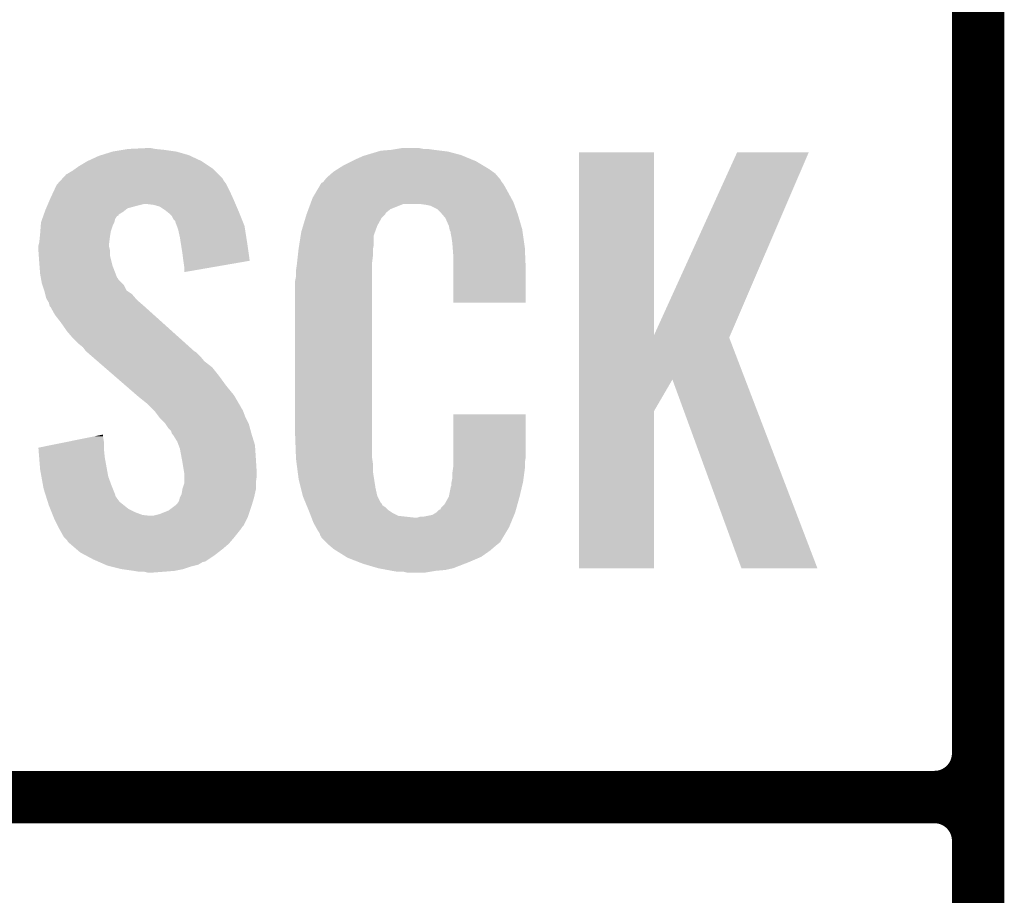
# Model space of a CAD drawing. Extents: x -1.3 to 24.2, y -6.4 to 36.7.
# Tile 10 of 38: x 1.2 to 4.1, y 6.1 to 8.6. Entities that reach past the tile are written whole.
import ezdxf

# ---------------------------------------------------------------- set-up
doc = ezdxf.new("R2010")
doc.units = 0
doc.layers.add('PRESSURE_27_CLICK_V100_GTO', color=14, linetype='CONTINUOUS')

msp = doc.modelspace()

# ---------------------------------------------------------------- linework, layer by layer
at = {"layer": 'PRESSURE_27_CLICK_V100_GTO', "const_width": 0.1524}
for points in [[(4.0132, -3.0988), (4.0132, 15.7988)], [(4.0132, 6.477), (4.0132, 8.763)], [(-1.27, 6.35), (3.8862, 6.35)], [(-1.27, 6.35), (3.8862, 6.35)], [(4.0132, 3.937), (4.0132, 6.223)]]:
    msp.add_lwpolyline(points, dxfattribs=at)
for points in [[(3.8862, 6.35, 0.4142136), (4.0132, 6.477)], [(4.0132, 6.223, 0.4142136), (3.8862, 6.35)], [(4.0132, 6.223, 0.4142136), (3.8862, 6.35)]]:
    msp.add_lwpolyline(points, format="xyb", dxfattribs=at)
at = {"layer": 'PRESSURE_27_CLICK_V100_GTO'}
for points in [[(1.463544, 8.2169), (1.49606, 8.22706), (1.71704, 8.2169), (1.681482, 8.22706)], [(1.49606, 8.22706), (1.52654, 8.23214), (1.681482, 8.22706), (1.64592, 8.23214)], [(1.52654, 8.23214), (1.541782, 8.23468), (1.64592, 8.23214), (1.620518, 8.23468)], [(1.541782, 8.23468), (1.59512, 8.23722), (1.620518, 8.23468), (1.607822, 8.23722)], [(2.2335, 8.2169), (2.267372, 8.22706), (2.509522, 8.2169), (2.471422, 8.22706)], [(2.267372, 8.22706), (2.275842, 8.2296), (2.471422, 8.22706), (2.451102, 8.2296)], [(2.275842, 8.2296), (2.30632, 8.23214), (2.451102, 8.2296), (2.43078, 8.23214)], [(2.30632, 8.23214), (2.32156, 8.23468), (2.43078, 8.23214), (2.413, 8.23468)], [(2.32156, 8.23468), (2.336802, 8.23722), (2.400302, 8.23468), (2.387602, 8.23722)], [(2.852432, 7.693754), (2.85244, 8.224498), (3.070902, 7.693754), (3.07086, 8.224498)], [(2.85244, 8.224498), (2.852442, 8.22452), (3.07086, 8.224498), (2.852442, 8.22452)], [(3.070902, 7.693754), (3.31216, 8.22449), (3.292618, 7.693754), (3.520426, 8.22449)], [(3.31216, 8.22449), (3.312174, 8.22452), (3.520426, 8.22449), (3.312174, 8.22452)], [(1.396998, 8.18388), (1.422398, 8.199118), (1.778, 8.18388), (1.755142, 8.199118)], [(1.422398, 8.199118), (1.422402, 8.19912), (1.755142, 8.199118), (1.755138, 8.19912)], [(1.422402, 8.19912), (1.455422, 8.214362), (1.755138, 8.19912), (1.72248, 8.214362)], [(1.455422, 8.214362), (1.463544, 8.2169), (1.72248, 8.214362), (1.71704, 8.2169)], [(2.166622, 8.18642), (2.19202, 8.19912), (2.57387, 8.18642), (2.5527, 8.19912)], [(2.19202, 8.19912), (2.20218, 8.2042), (2.5527, 8.19912), (2.540364, 8.2042)], [(2.20218, 8.2042), (2.22504, 8.214362), (2.540364, 8.2042), (2.515686, 8.214362)], [(2.22504, 8.214362), (2.2335, 8.2169), (2.515686, 8.214362), (2.509522, 8.2169)], [(1.361444, 8.161022), (1.366518, 8.16356), (1.803398, 8.161022), (1.80086, 8.16356)], [(1.366518, 8.16356), (1.37922, 8.171178), (1.80086, 8.16356), (1.793242, 8.171178)], [(1.37922, 8.171178), (1.389884, 8.178798), (1.793242, 8.171178), (1.785622, 8.178798)], [(1.389884, 8.178798), (1.396998, 8.18388), (1.785622, 8.178798), (1.778, 8.18388)], [(2.11836, 8.150862), (2.132874, 8.16356), (2.619464, 8.150862), (2.608582, 8.16356)], [(2.132874, 8.16356), (2.138682, 8.16864), (2.608582, 8.16356), (2.601472, 8.16864)], [(2.138682, 8.16864), (2.150658, 8.176262), (2.601472, 8.16864), (2.5908, 8.176262)], [(2.150658, 8.176262), (2.166622, 8.18642), (2.5908, 8.176262), (2.57387, 8.18642)], [(1.333502, 8.13054), (1.335828, 8.133078), (1.82753, 8.13054), (1.82626, 8.133078)], [(1.335828, 8.133078), (1.345142, 8.14324), (1.82626, 8.133078), (1.818642, 8.14324)], [(1.345142, 8.14324), (1.349796, 8.148316), (1.818642, 8.14324), (1.816102, 8.148316)], [(1.349796, 8.148316), (1.361444, 8.161022), (1.816102, 8.148316), (1.803398, 8.161022)], [(2.100134, 8.13054), (2.103126, 8.135622), (2.633982, 8.13054), (2.630172, 8.135622)], [(2.103126, 8.135622), (2.108202, 8.138164), (2.630172, 8.135622), (2.628264, 8.138164)], [(2.108202, 8.138164), (2.11023, 8.1407), (2.628264, 8.138164), (2.626362, 8.1407)], [(2.11023, 8.1407), (2.11429, 8.145776), (2.626362, 8.1407), (2.623822, 8.145776)], [(2.11429, 8.145776), (2.11836, 8.150862), (2.623822, 8.145776), (2.619464, 8.150862)], [(1.31572, 8.09244), (1.325202, 8.11276), (1.845658, 8.09244), (1.83642, 8.11276)], [(1.325202, 8.11276), (1.333502, 8.13054), (1.83642, 8.11276), (1.82753, 8.13054)], [(2.07772, 8.092442), (2.086684, 8.10768), (2.654992, 8.092442), (2.64668, 8.10768)], [(2.086684, 8.10768), (2.100134, 8.13054), (2.64668, 8.10768), (2.633982, 8.13054)], [(1.3081, 8.07466), (1.312454, 8.08482), (1.853476, 8.07466), (1.84912, 8.08482)], [(1.312454, 8.08482), (1.31572, 8.09244), (1.84912, 8.08482), (1.845658, 8.09244)], [(2.071168, 8.07466), (2.073038, 8.079738), (2.663734, 8.07466), (2.66192, 8.079738)], [(2.073038, 8.079738), (2.07772, 8.092442), (2.66192, 8.079738), (2.654992, 8.092442)], [(1.29594, 8.044168), (1.298664, 8.051798), (1.51384, 8.044168), (1.526538, 8.051798)], [(1.298664, 8.051798), (1.30048, 8.056878), (1.526538, 8.051798), (1.532888, 8.056878)], [(1.30048, 8.056878), (1.302656, 8.061958), (1.532888, 8.056878), (1.539238, 8.061958)], [(1.302656, 8.061958), (1.305922, 8.06958), (1.539238, 8.061958), (1.56718, 8.06958)], [(1.305922, 8.06958), (1.3081, 8.07466), (1.56718, 8.06958), (1.587498, 8.07466)], [(1.615438, 8.07212), (1.595118, 8.07466), (1.854564, 8.07212), (1.853476, 8.07466)], [(1.63322, 8.067042), (1.615438, 8.07212), (1.85674, 8.067042), (1.854564, 8.07212)], [(1.64846, 8.05688), (1.63322, 8.067042), (1.861096, 8.05688), (1.85674, 8.067042)], [(1.657986, 8.04926), (1.64846, 8.05688), (1.86436, 8.04926), (1.861096, 8.05688)], [(1.661158, 8.046722), (1.657986, 8.04926), (1.865376, 8.046722), (1.86436, 8.04926)], [(1.668778, 8.0391), (1.661158, 8.046722), (1.868424, 8.0391), (1.865376, 8.046722)], [(2.059938, 8.04418), (2.061808, 8.049256), (2.288538, 8.04418), (2.291078, 8.049256)], [(2.061808, 8.049256), (2.065552, 8.059418), (2.291078, 8.049256), (2.30378, 8.059418)], [(2.065552, 8.059418), (2.071166, 8.074658), (2.30378, 8.059418), (2.341876, 8.074658)], [(2.071166, 8.074658), (2.071168, 8.07466), (2.341876, 8.074658), (2.390138, 8.07466)], [(2.40792, 8.07212), (2.390138, 8.07466), (2.664642, 8.07212), (2.663734, 8.07466)], [(2.420618, 8.06958), (2.40792, 8.07212), (2.665548, 8.06958), (2.664642, 8.07212)], [(2.440936, 8.059422), (2.420618, 8.06958), (2.669176, 8.059422), (2.665548, 8.06958)], [(2.448562, 8.0518), (2.440936, 8.059422), (2.671898, 8.0518), (2.669176, 8.059422)], [(2.455094, 8.04418), (2.448562, 8.0518), (2.674618, 8.04418), (2.671898, 8.0518)], [(1.286998, 8.011158), (1.28778, 8.021318), (1.49606, 8.011158), (1.50114, 8.021318)], [(1.28778, 8.021318), (1.287782, 8.021322), (1.50114, 8.021318), (1.50114, 8.021322)], [(1.287782, 8.021322), (1.291408, 8.031478), (1.50114, 8.021322), (1.503678, 8.031478)], [(1.291408, 8.031478), (1.294128, 8.039096), (1.503678, 8.031478), (1.50876, 8.039096)], [(1.294128, 8.039096), (1.295034, 8.041634), (1.50876, 8.039096), (1.513826, 8.041634)], [(1.295034, 8.041634), (1.29594, 8.044168), (1.513826, 8.041634), (1.51384, 8.044168)], [(1.673858, 8.028944), (1.668778, 8.0391), (1.872486, 8.028944), (1.868424, 8.0391)], [(1.678934, 8.023866), (1.673858, 8.028944), (1.874518, 8.023866), (1.872486, 8.028944)], [(1.67894, 8.021324), (1.678934, 8.023866), (1.875534, 8.021324), (1.874518, 8.023866)], [(1.682752, 8.011158), (1.67894, 8.021324), (1.8796, 8.011158), (1.875534, 8.021324)], [(2.050032, 8.011158), (2.056888, 8.034018), (2.26568, 8.011158), (2.278378, 8.034018)], [(2.056888, 8.034018), (2.059938, 8.04418), (2.278378, 8.034018), (2.288538, 8.04418)], [(2.463798, 8.034022), (2.455094, 8.04418), (2.677606, 8.034022), (2.674618, 8.04418)], [(2.473958, 8.011162), (2.463798, 8.034022), (2.684332, 8.011162), (2.677606, 8.034022)], [(1.28524, 7.9883), (1.285826, 7.99592), (1.48971, 7.9883), (1.49098, 7.99592)], [(1.285826, 7.99592), (1.286998, 8.011158), (1.49098, 7.99592), (1.49606, 8.011158)], [(1.686558, 8.001002), (1.682752, 8.011158), (1.881204, 8.001002), (1.8796, 8.011158)], [(1.69164, 7.97814), (1.686558, 8.001002), (1.884814, 7.97814), (1.881204, 8.001002)], [(2.043094, 7.983216), (2.0447, 7.993382), (2.25552, 7.983216), (2.259216, 7.993382)], [(2.0447, 7.993382), (2.050032, 8.011158), (2.259216, 7.993382), (2.26568, 8.011158)], [(2.475994, 8.000998), (2.473958, 8.011162), (2.68732, 8.000998), (2.684332, 8.011162)], [(2.4765, 7.998462), (2.475994, 8.000998), (2.687684, 7.998462), (2.68732, 8.000998)], [(2.479038, 7.993384), (2.4765, 7.998462), (2.688408, 7.993384), (2.687684, 7.998462)], [(2.47904, 7.990842), (2.479038, 7.993384), (2.688772, 7.990842), (2.688408, 7.993384)], [(2.48158, 7.978138), (2.47904, 7.990842), (2.690586, 7.978138), (2.688772, 7.990842)], [(1.282064, 7.960358), (1.2827, 7.962902), (1.4859, 7.960358), (1.486216, 7.962902)], [(1.2827, 7.962902), (1.284476, 7.98068), (1.486216, 7.962902), (1.48844, 7.98068)], [(1.284476, 7.98068), (1.28524, 7.9883), (1.48844, 7.98068), (1.48971, 7.9883)], [(1.694048, 7.9629), (1.69164, 7.97814), (1.88722, 7.9629), (1.884814, 7.97814)], [(1.69926, 7.92988), (1.694048, 7.9629), (1.891926, 7.92988), (1.88722, 7.9629)], [(2.038682, 7.955278), (2.043094, 7.983216), (2.25552, 7.955278), (2.25552, 7.983216)], [(2.48412, 7.96036), (2.48158, 7.978138), (2.693126, 7.96036), (2.690586, 7.978138)], [(1.28016, 7.952742), (1.282064, 7.960358), (1.4859, 7.952742), (1.4859, 7.960358)], [(1.28016, 7.950198), (1.28016, 7.952742), (1.4859, 7.950198), (1.4859, 7.952742)], [(1.28016, 7.940038), (1.28016, 7.950198), (1.48844, 7.940038), (1.4859, 7.950198)], [(1.28125, 7.924798), (1.28016, 7.940038), (1.48844, 7.924798), (1.48844, 7.940038)], [(2.03454, 7.92226), (2.036796, 7.942578), (2.25298, 7.92226), (2.25298, 7.942578)], [(2.036796, 7.942578), (2.03708, 7.94512), (2.25298, 7.942578), (2.253488, 7.94512)], [(2.03708, 7.94512), (2.038682, 7.955278), (2.253488, 7.94512), (2.25552, 7.955278)], [(2.485098, 7.94766), (2.48412, 7.96036), (2.69494, 7.94766), (2.693126, 7.96036)], [(2.48666, 7.92734), (2.485098, 7.94766), (2.695824, 7.92734), (2.69494, 7.94766)], [(1.2827, 7.90448), (1.28125, 7.924798), (1.493522, 7.90448), (1.48844, 7.924798)], [(1.283482, 7.894318), (1.2827, 7.90448), (1.496062, 7.894318), (1.493522, 7.90448)], [(1.7018, 7.90956), (1.69926, 7.92988), (1.89482, 7.90956), (1.891926, 7.92988)], [(1.701802, 7.909556), (1.7018, 7.90956), (1.89482, 7.909556), (1.89482, 7.90956)], [(1.70434, 7.89178), (1.701802, 7.909556), (1.792182, 7.89178), (1.89482, 7.909556)], [(2.032282, 7.901938), (2.03454, 7.92226), (2.25044, 7.901938), (2.25298, 7.92226)], [(2.48666, 7.88924), (2.48666, 7.92734), (2.69748, 7.88924), (2.695824, 7.92734)], [(1.28524, 7.87146), (1.283482, 7.894318), (1.504856, 7.87146), (1.496062, 7.894318)], [(1.70434, 7.876566), (1.70434, 7.89178), (1.70434, 7.876566), (1.792182, 7.89178)], [(2.02946, 7.88162), (2.032, 7.8994), (2.25044, 7.88162), (2.25044, 7.8994)], [(2.02946, 7.863842), (2.02946, 7.88162), (2.25044, 7.863842), (2.25044, 7.88162)], [(2.032, 7.8994), (2.032282, 7.901938), (2.25044, 7.8994), (2.25044, 7.901938)], [(2.48666, 7.787662), (2.48666, 7.88924), (2.697458, 7.787662), (2.69748, 7.88924)], [(1.287088, 7.8613), (1.28524, 7.87146), (1.508764, 7.8613), (1.504856, 7.87146)], [(1.28755, 7.858756), (1.287088, 7.8613), (1.511302, 7.858756), (1.508764, 7.8613)], [(1.288474, 7.85368), (1.28755, 7.858756), (1.513842, 7.85368), (1.511302, 7.858756)], [(1.29032, 7.84352), (1.288474, 7.85368), (1.524, 7.84352), (1.513842, 7.85368)], [(2.02692, 7.851142), (2.02946, 7.863842), (2.25044, 7.851142), (2.25044, 7.863842)], [(2.02692, 7.40156), (2.02692, 7.851142), (2.25044, 7.40156), (2.25044, 7.851142)], [(1.292016, 7.838436), (1.29032, 7.84352), (1.529082, 7.838436), (1.524, 7.84352)], [(1.297094, 7.8232), (1.292016, 7.838436), (1.536704, 7.8232), (1.529082, 7.838436)], [(1.29794, 7.820658), (1.297094, 7.8232), (1.540516, 7.820658), (1.536704, 7.8232)], [(1.299846, 7.813038), (1.29794, 7.820658), (1.551942, 7.813038), (1.540516, 7.820658)], [(1.303018, 7.800342), (1.299846, 7.813038), (1.562824, 7.800342), (1.551942, 7.813038)], [(1.30607, 7.795258), (1.303018, 7.800342), (1.56718, 7.795258), (1.562824, 7.800342)], [(1.31064, 7.787642), (1.30607, 7.795258), (1.576068, 7.787642), (1.56718, 7.795258)], [(1.312546, 7.78002), (1.31064, 7.787642), (1.58496, 7.78002), (1.576068, 7.787642)], [(1.313178, 7.777486), (1.312546, 7.78002), (1.587782, 7.777486), (1.58496, 7.78002)], [(1.315718, 7.77494), (1.313178, 7.777486), (1.590616, 7.77494), (1.587782, 7.777486)], [(1.328418, 7.752082), (1.315718, 7.77494), (1.616062, 7.752082), (1.590616, 7.77494)], [(2.697458, 7.78764), (2.48666, 7.787662), (2.697458, 7.78764), (2.697458, 7.787662)], [(1.3462, 7.72922), (1.328418, 7.752082), (1.641512, 7.72922), (1.616062, 7.752082)], [(1.36398, 7.703818), (1.3462, 7.72922), (1.66979, 7.703818), (1.641512, 7.72922)], [(1.37922, 7.68604), (1.36398, 7.703818), (1.689582, 7.68604), (1.66979, 7.703818)], [(1.397, 7.66826), (1.37922, 7.68604), (1.709374, 7.66826), (1.689582, 7.68604)], [(2.852428, 7.564082), (2.852432, 7.686032), (3.335954, 7.564082), (3.289304, 7.686032)], [(2.852432, 7.686032), (2.852432, 7.693754), (3.289304, 7.686032), (3.292618, 7.693754)], [(1.409698, 7.658102), (1.397, 7.66826), (1.720682, 7.658102), (1.709374, 7.66826)], [(1.41732, 7.647942), (1.409698, 7.658102), (1.731992, 7.647942), (1.720682, 7.658102)], [(1.41986, 7.645398), (1.41732, 7.647942), (1.734824, 7.645398), (1.731992, 7.647942)], [(1.422792, 7.642858), (1.41986, 7.645398), (1.7399, 7.642858), (1.734824, 7.645398)], [(1.434512, 7.6327), (1.422792, 7.642858), (1.75006, 7.6327), (1.7399, 7.642858)], [(1.4521, 7.617458), (1.434512, 7.6327), (1.762762, 7.617458), (1.75006, 7.6327)], [(1.472616, 7.599678), (1.4521, 7.617458), (1.785622, 7.599678), (1.762762, 7.617458)], [(1.501922, 7.57428), (1.472616, 7.599678), (1.80594, 7.57428), (1.785622, 7.599678)], [(1.53416, 7.54634), (1.501922, 7.57428), (1.82626, 7.54634), (1.80594, 7.57428)], [(2.852428, 7.472676), (2.852428, 7.564082), (3.07086, 7.472676), (3.124176, 7.564082)], [(3.324856, 7.015496), (3.124176, 7.564082), (3.545802, 7.015496), (3.335954, 7.564082)], [(1.566402, 7.518398), (1.53416, 7.54634), (1.849122, 7.518398), (1.82626, 7.54634)], [(1.57226, 7.51332), (1.566402, 7.518398), (1.852086, 7.51332), (1.849122, 7.518398)], [(1.597658, 7.493002), (1.57226, 7.51332), (1.863936, 7.493002), (1.852086, 7.51332)], [(1.60274, 7.48792), (1.597658, 7.493002), (1.8669, 7.48792), (1.863936, 7.493002)], [(1.607822, 7.482838), (1.60274, 7.48792), (1.869442, 7.482838), (1.8669, 7.48792)], [(1.61544, 7.47522), (1.607822, 7.482838), (1.87452, 7.47522), (1.869442, 7.482838)], [(1.617978, 7.47268), (1.61544, 7.47522), (1.875474, 7.47268), (1.87452, 7.47522)], [(1.631318, 7.4549), (1.617978, 7.47268), (1.88214, 7.4549), (1.875474, 7.47268)], [(1.63322, 7.452362), (1.631318, 7.4549), (1.88341, 7.452362), (1.88214, 7.4549)], [(1.648458, 7.437122), (1.63322, 7.452362), (1.89103, 7.437122), (1.88341, 7.452362)], [(2.486664, 7.338058), (2.48668, 7.462498), (2.69748, 7.338058), (2.69748, 7.462498)], [(2.48668, 7.462498), (2.486682, 7.46252), (2.69748, 7.462498), (2.486682, 7.46252)], [(2.85242, 7.015502), (2.852428, 7.472676), (3.070838, 7.015502), (3.07086, 7.472676)], [(1.650156, 7.434578), (1.648458, 7.437122), (1.892302, 7.434578), (1.89103, 7.437122)], [(1.65862, 7.42188), (1.650156, 7.434578), (1.895766, 7.42188), (1.892302, 7.434578)], [(1.666236, 7.414262), (1.65862, 7.42188), (1.897842, 7.414262), (1.895766, 7.42188)], [(1.367924, 7.383778), (1.44316, 7.399018), (1.47066, 7.383778), (1.46812, 7.399018)], [(1.44316, 7.399018), (1.46812, 7.404074), (1.46812, 7.399018), (1.46812, 7.404074)], [(1.66878, 7.406644), (1.666236, 7.414262), (1.89992, 7.406644), (1.897842, 7.414262)], [(1.668784, 7.40664), (1.66878, 7.406644), (1.89992, 7.40664), (1.89992, 7.406644)], [(1.671318, 7.404102), (1.668784, 7.40664), (1.900702, 7.404102), (1.89992, 7.40664)], [(1.684018, 7.383782), (1.671318, 7.404102), (1.906954, 7.383782), (1.900702, 7.404102)], [(2.029272, 7.33806), (2.02692, 7.40156), (2.25044, 7.33806), (2.25044, 7.40156)], [(1.28018, 7.366004), (1.367924, 7.383778), (1.47066, 7.366004), (1.47066, 7.383778)], [(1.280384, 7.36346), (1.28018, 7.366004), (1.47066, 7.36346), (1.47066, 7.366004)], [(1.282408, 7.33806), (1.280384, 7.36346), (1.4732, 7.33806), (1.47066, 7.36346)], [(1.68783, 7.373618), (1.684018, 7.383782), (1.91008, 7.373618), (1.906954, 7.383782)], [(1.691638, 7.363462), (1.68783, 7.373618), (1.910758, 7.363462), (1.91008, 7.373618)], [(1.69688, 7.33552), (1.691638, 7.363462), (1.91262, 7.33552), (1.910758, 7.363462)], [(1.28524, 7.302498), (1.282408, 7.33806), (1.479668, 7.302498), (1.4732, 7.33806)], [(1.69926, 7.32282), (1.69688, 7.33552), (1.913414, 7.32282), (1.91262, 7.33552)], [(2.02946, 7.33298), (2.029272, 7.33806), (2.251166, 7.33298), (2.25044, 7.33806)], [(2.031118, 7.320278), (2.02946, 7.33298), (2.25298, 7.320278), (2.251166, 7.33298)], [(2.48666, 7.322818), (2.486664, 7.338058), (2.69494, 7.322818), (2.69748, 7.338058)], [(1.288936, 7.28218), (1.28524, 7.302498), (1.483362, 7.28218), (1.479668, 7.302498)], [(1.703918, 7.294882), (1.69926, 7.32282), (1.91516, 7.294882), (1.913414, 7.32282)], [(2.0341, 7.297418), (2.031118, 7.320278), (2.25298, 7.297418), (2.25298, 7.320278)], [(2.48412, 7.29234), (2.485934, 7.30504), (2.693246, 7.29234), (2.69494, 7.30504)], [(2.485934, 7.30504), (2.48666, 7.310122), (2.69494, 7.30504), (2.69494, 7.310122)], [(2.48666, 7.310122), (2.48666, 7.322818), (2.69494, 7.310122), (2.69494, 7.322818)], [(1.294016, 7.25424), (1.288936, 7.28218), (1.49352, 7.25424), (1.483362, 7.28218)], [(1.70434, 7.292342), (1.703918, 7.294882), (1.91516, 7.292342), (1.91516, 7.294882)], [(1.70434, 7.28218), (1.70434, 7.292342), (1.91516, 7.28218), (1.91516, 7.292342)], [(1.70434, 7.264398), (1.70434, 7.28218), (1.91262, 7.264398), (1.91516, 7.28218)], [(2.03708, 7.274562), (2.0341, 7.297418), (2.25659, 7.274562), (2.25298, 7.297418)], [(2.043432, 7.24916), (2.03708, 7.274562), (2.2606, 7.24916), (2.25659, 7.274562)], [(2.482088, 7.266942), (2.48412, 7.277102), (2.68986, 7.266942), (2.691214, 7.277102)], [(2.48412, 7.277102), (2.48412, 7.29234), (2.691214, 7.277102), (2.693246, 7.29234)], [(1.2954, 7.24662), (1.294016, 7.25424), (1.496568, 7.24662), (1.49352, 7.25424)], [(1.301016, 7.228836), (1.2954, 7.24662), (1.50368, 7.228836), (1.496568, 7.24662)], [(1.698836, 7.244078), (1.699262, 7.246622), (1.91262, 7.244078), (1.91262, 7.246622)], [(1.699262, 7.246622), (1.70434, 7.261864), (1.91262, 7.246622), (1.91262, 7.261864)], [(1.70434, 7.261864), (1.70434, 7.264398), (1.91262, 7.261864), (1.91262, 7.264398)], [(2.049146, 7.226298), (2.043432, 7.24916), (2.26568, 7.226298), (2.2606, 7.24916)], [(2.473962, 7.223762), (2.47904, 7.249162), (2.6797, 7.223762), (2.685676, 7.249162)], [(2.47904, 7.249162), (2.479042, 7.251704), (2.685676, 7.249162), (2.686274, 7.251704)], [(2.479042, 7.251704), (2.48158, 7.256784), (2.686274, 7.251704), (2.687468, 7.256784)], [(2.48158, 7.264402), (2.482088, 7.266942), (2.689262, 7.264402), (2.68986, 7.266942)], [(2.48158, 7.256784), (2.48158, 7.264402), (2.687468, 7.256784), (2.689262, 7.264402)], [(1.30182, 7.226294), (1.301016, 7.228836), (1.503684, 7.226294), (1.50368, 7.228836)], [(1.304224, 7.21868), (1.30182, 7.226294), (1.50876, 7.21868), (1.503684, 7.226294)], [(1.307432, 7.208518), (1.304224, 7.21868), (1.516382, 7.208518), (1.50876, 7.21868)], [(1.689102, 7.211062), (1.69164, 7.221222), (1.904492, 7.211062), (1.90754, 7.221222)], [(1.69164, 7.221222), (1.69672, 7.231382), (1.90754, 7.221222), (1.909798, 7.231382)], [(1.69672, 7.231382), (1.698836, 7.244078), (1.909798, 7.231382), (1.91262, 7.244078)], [(2.04978, 7.223762), (2.049146, 7.226298), (2.26695, 7.223762), (2.26568, 7.226298)], [(2.057102, 7.20598), (2.04978, 7.223762), (2.275842, 7.20598), (2.26695, 7.223762)], [(2.461262, 7.200902), (2.47396, 7.22376), (2.67335, 7.200902), (2.6797, 7.22376)], [(2.47396, 7.22376), (2.473962, 7.223762), (2.6797, 7.22376), (2.6797, 7.223762)], [(1.31064, 7.198358), (1.307432, 7.208518), (1.529082, 7.198358), (1.516382, 7.208518)], [(1.314706, 7.188198), (1.31064, 7.198358), (1.541782, 7.188198), (1.529082, 7.198358)], [(1.318768, 7.17804), (1.314706, 7.188198), (1.5621, 7.17804), (1.541782, 7.188198)], [(1.658622, 7.183122), (1.67555, 7.19582), (1.895686, 7.183122), (1.89992, 7.19582)], [(1.67555, 7.19582), (1.67894, 7.198362), (1.89992, 7.19582), (1.900682, 7.198362)], [(1.67894, 7.198362), (1.68402, 7.20344), (1.900682, 7.198362), (1.902204, 7.20344)], [(1.68402, 7.20344), (1.689102, 7.211062), (1.902204, 7.20344), (1.904492, 7.211062)], [(2.05815, 7.203436), (2.057102, 7.20598), (2.278382, 7.203436), (2.275842, 7.20598)], [(2.06024, 7.19836), (2.05815, 7.203436), (2.280924, 7.19836), (2.278382, 7.203436)], [(2.062332, 7.193278), (2.06024, 7.19836), (2.288542, 7.193278), (2.280924, 7.19836)], [(2.06547, 7.18566), (2.062332, 7.193278), (2.29616, 7.18566), (2.288542, 7.193278)], [(2.448566, 7.185674), (2.451102, 7.19074), (2.66912, 7.185674), (2.670528, 7.19074)], [(2.451102, 7.19074), (2.461262, 7.200902), (2.670528, 7.19074), (2.67335, 7.200902)], [(1.321816, 7.17042), (1.318768, 7.17804), (1.582422, 7.17042), (1.5621, 7.17804)], [(1.322832, 7.16788), (1.321816, 7.17042), (1.605282, 7.16788), (1.582422, 7.17042)], [(1.323848, 7.16534), (1.322832, 7.16788), (1.88976, 7.16534), (1.890606, 7.16788)], [(1.32588, 7.16026), (1.323848, 7.16534), (1.887218, 7.16026), (1.88976, 7.16534)], [(1.33604, 7.13994), (1.32588, 7.16026), (1.877058, 7.13994), (1.887218, 7.16026)], [(1.612902, 7.16788), (1.633222, 7.172962), (1.890606, 7.16788), (1.8923, 7.172962)], [(1.633222, 7.172962), (1.658622, 7.183122), (1.8923, 7.172962), (1.895686, 7.183122)], [(2.06756, 7.18058), (2.06547, 7.18566), (2.303782, 7.18058), (2.29616, 7.18566)], [(2.069514, 7.1755), (2.06756, 7.18058), (2.311402, 7.1755), (2.303782, 7.18058)], [(2.072446, 7.16788), (2.069514, 7.1755), (2.326644, 7.16788), (2.311402, 7.1755)], [(2.0744, 7.1628), (2.072446, 7.16788), (2.372362, 7.1628), (2.326644, 7.16788)], [(2.08026, 7.14756), (2.0744, 7.1628), (2.654448, 7.14756), (2.660724, 7.1628)], [(2.372362, 7.1628), (2.382522, 7.162802), (2.660724, 7.1628), (2.660726, 7.162802)], [(2.382522, 7.162802), (2.390144, 7.16534), (2.660726, 7.162802), (2.66177, 7.16534)], [(2.400302, 7.16534), (2.425702, 7.17042), (2.66177, 7.16534), (2.663862, 7.17042)], [(2.425702, 7.17042), (2.438394, 7.178038), (2.663862, 7.17042), (2.667, 7.178038)], [(2.438394, 7.178038), (2.438402, 7.178042), (2.667, 7.178038), (2.667, 7.178042)], [(2.438402, 7.178042), (2.446026, 7.18566), (2.667, 7.178042), (2.669116, 7.18566)], [(2.446026, 7.18566), (2.448566, 7.185674), (2.669116, 7.18566), (2.66912, 7.185674)], [(1.33731, 7.1374), (1.33604, 7.13994), (1.87452, 7.1374), (1.877058, 7.13994)], [(1.34112, 7.12978), (1.33731, 7.1374), (1.86944, 7.12978), (1.87452, 7.1374)], [(2.087318, 7.13486), (2.08026, 7.14756), (2.64922, 7.13486), (2.654448, 7.14756)], [(2.092962, 7.124698), (2.087318, 7.13486), (2.643122, 7.124698), (2.64922, 7.13486)], [(1.353818, 7.106922), (1.34112, 7.12978), (1.851152, 7.106922), (1.86944, 7.12978)], [(1.35636, 7.10438), (1.353818, 7.106922), (1.84912, 7.10438), (1.851152, 7.106922)], [(1.363978, 7.09676), (1.35636, 7.10438), (1.842588, 7.09676), (1.84912, 7.10438)], [(2.098038, 7.117084), (2.092962, 7.124698), (2.638554, 7.117084), (2.643122, 7.124698)], [(2.10058, 7.109464), (2.098038, 7.117084), (2.633982, 7.109464), (2.638554, 7.117084)], [(2.103114, 7.106926), (2.10058, 7.109464), (2.632458, 7.106926), (2.633982, 7.109464)], [(2.10312, 7.104386), (2.103114, 7.106926), (2.630934, 7.104386), (2.632458, 7.106926)], [(2.110744, 7.09676), (2.10312, 7.104386), (2.62636, 7.09676), (2.630934, 7.104386)], [(1.366518, 7.091684), (1.363978, 7.09676), (1.838238, 7.091684), (1.842588, 7.09676)], [(1.372452, 7.086598), (1.366518, 7.091684), (1.83388, 7.086598), (1.838238, 7.091684)], [(1.390228, 7.07136), (1.372452, 7.086598), (1.816102, 7.07136), (1.83388, 7.086598)], [(2.115824, 7.091678), (2.110744, 7.09676), (2.623816, 7.091678), (2.62636, 7.09676)], [(2.1209, 7.086598), (2.115824, 7.091678), (2.617466, 7.086598), (2.623816, 7.091678)], [(2.126826, 7.08152), (2.1209, 7.086598), (2.61112, 7.08152), (2.617466, 7.086598)], [(2.138678, 7.07136), (2.126826, 7.08152), (2.599268, 7.07136), (2.61112, 7.08152)], [(1.40208, 7.0612), (1.390228, 7.07136), (1.803038, 7.0612), (1.816102, 7.07136)], [(1.416368, 7.05358), (1.40208, 7.0612), (1.79324, 7.05358), (1.803038, 7.0612)], [(1.44018, 7.04088), (1.416368, 7.05358), (1.77419, 7.04088), (1.79324, 7.05358)], [(2.146808, 7.06628), (2.138678, 7.07136), (2.593342, 7.06628), (2.599268, 7.07136)], [(2.17526, 7.0485), (2.146808, 7.06628), (2.56794, 7.0485), (2.593342, 7.06628)], [(2.17932, 7.045962), (2.17526, 7.0485), (2.562018, 7.045962), (2.56794, 7.0485)], [(2.211976, 7.03326), (2.17932, 7.045962), (2.53238, 7.03326), (2.562018, 7.045962)], [(1.44599, 7.038338), (1.44018, 7.04088), (1.770378, 7.038338), (1.77419, 7.04088)], [(1.451796, 7.035798), (1.44599, 7.038338), (1.767834, 7.035798), (1.770378, 7.038338)], [(1.457598, 7.03326), (1.451796, 7.035798), (1.757678, 7.03326), (1.767834, 7.035798)], [(1.475018, 7.025638), (1.457598, 7.03326), (1.744978, 7.025638), (1.757678, 7.03326)], [(1.480818, 7.0231), (1.475018, 7.025638), (1.734824, 7.0231), (1.744978, 7.025638)], [(1.49098, 7.02056), (1.480818, 7.0231), (1.724662, 7.02056), (1.734824, 7.0231)], [(1.52146, 7.01294), (1.49098, 7.02056), (1.701798, 7.01294), (1.724662, 7.02056)], [(2.22504, 7.028178), (2.211976, 7.03326), (2.51931, 7.028178), (2.53238, 7.03326)], [(2.268218, 7.01548), (2.22504, 7.028178), (2.486658, 7.01548), (2.51931, 7.028178)], [(1.55702, 7.00786), (1.52146, 7.01294), (1.6764, 7.00786), (1.701798, 7.01294)], [(1.572258, 7.00532), (1.55702, 7.00786), (1.64592, 7.00532), (1.6764, 7.00786)], [(1.597658, 7.00278), (1.587498, 7.00532), (1.612902, 7.00278), (1.64592, 7.00532)], [(2.295314, 7.0104), (2.268218, 7.01548), (2.463798, 7.0104), (2.486658, 7.01548)], [(2.30886, 7.00786), (2.295314, 7.0104), (2.43586, 7.00786), (2.463798, 7.0104)], [(2.324098, 7.00532), (2.30886, 7.00786), (2.420618, 7.00532), (2.43586, 7.00786)], [(2.352038, 7.00278), (2.341878, 7.00532), (2.405378, 7.00278), (2.420618, 7.00532)], [(3.070838, 7.01548), (2.85242, 7.015502), (3.070838, 7.01548), (3.070838, 7.015502)], [(3.545808, 7.01548), (3.545802, 7.015496), (3.545808, 7.01548), (3.324856, 7.015496)]]:
    msp.add_solid(points, dxfattribs=at)

doc.saveas('drawing.dxf')
